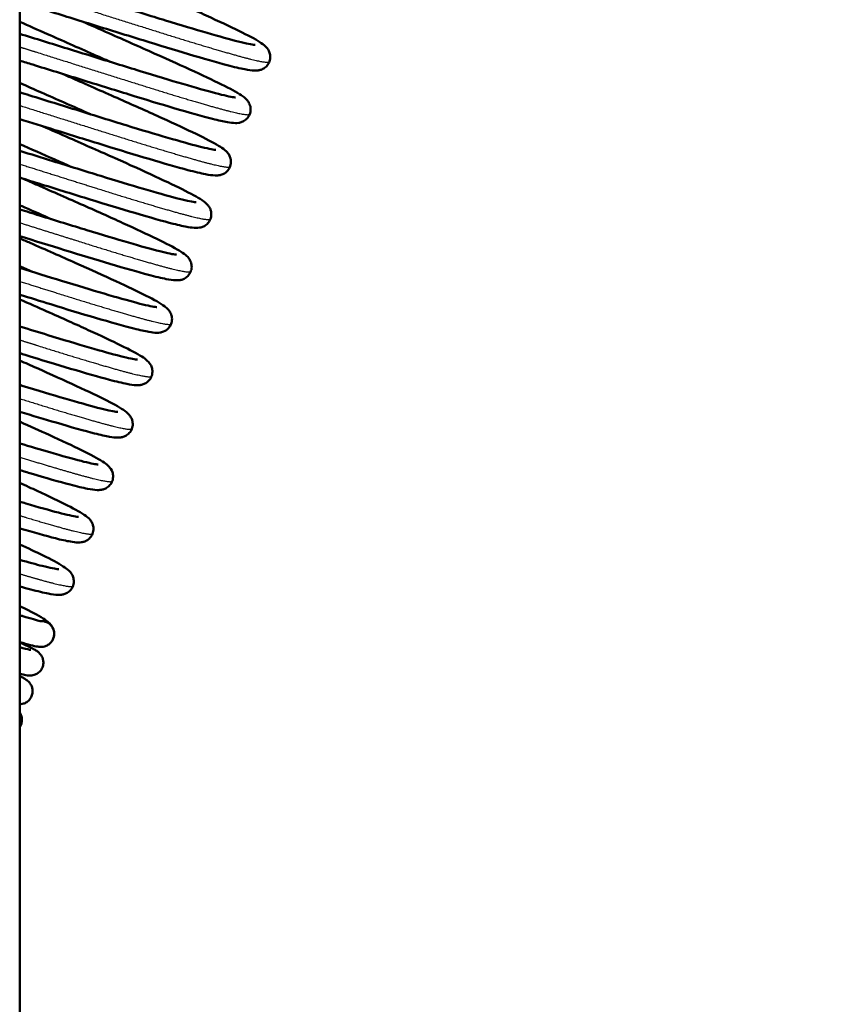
# Model space of a CAD drawing. Header units: millimetres. Extents: x 70 to 1011, y -602 to 1647.
# Tile 38 of 98: x 790 to 826, y 363 to 406. Entities that reach past the tile are written whole.
import ezdxf

# ---------------------------------------------------------------- set-up
doc = ezdxf.new("R2010")
doc.units = ezdxf.units.MM
doc.header["$LTSCALE"] = 0.75
doc.layers.add('Visible', color=7, linetype='Continuous', lineweight=50)
doc.layers.add('Visible Narrow', color=7, linetype='Continuous', lineweight=25)

msp = doc.modelspace()

# ---------------------------------------------------------------- linework, layer by layer
at = {"layer": 'Visible', "extrusion": (-1, -2.22045e-16, 2.96652e-13)}
msp.add_line((790.347, 460.334, 17), (790.347, 316.32, 17), dxfattribs=at)
at = {"layer": 'Visible', "extrusion": (-2.96652e-13, -2.22045e-16, -1)}
msp.add_arc((-791.273, 379.218, 0.135), 0.55, 86.0987, 200.537, dxfattribs=at)
at = {"layer": 'Visible'}
for points, knots in [([(840.286, 479.495, -0.095), (841.403, 477.992, -0.095), (842.691, 476.623, -0.095), (847.204, 471.651, -0.095), (850.313, 467.922, -0.095), (859.59, 455.129, -0.095), (865.062, 445.387, -0.095), (872.394, 425.274, -0.095), (874.531, 414.685, -0.095), (874.17, 395.393, -0.095), (872.206, 386.456, -0.095), (865.938, 371.137, -0.095), (862.093, 364.393, -0.095), (852.151, 348.424, -0.095), (845.837, 339.274, -0.095), (830.096, 314.058, -0.095), (822.206, 296.713, -0.095), (814.381, 266.321, -0.095), (812.214, 253.689, -0.095), (808.401, 224.346, -0.095), (807.228, 207.527, -0.095), (805.754, 168.373, -0.095), (805.928, 145.991, -0.095), (807.311, 92.736, -0.095), (808.828, 61.855, -0.095), (811.112, -14.396, -0.095), (811.638, -59.78, -0.095), (810.86, -162.501, -0.095), (809.096, -219.835, -0.096), (805.916, -351.165, -0.096), (797.899, -426.704, -0.096), (814.22, -504.768, -0.095), (815.413, -510.394, -0.095), (818.054, -519.068, -0.095), (819.203, -522.257, -0.095), (822.075, -526.971, -0.096), (823.546, -528.693, -0.096), (826.809, -531.19, -0.096), (828.552, -532.082, -0.095), (832.419, -533.609, -0.095), (834.576, -534.231, -0.095), (843.19, -536.643, -0.095), (849.651, -538.568, -0.097), (866.668, -545.848, -0.092), (876.664, -552.414, -0.079), (896.047, -566.325, -0.063), (905.626, -573.759, -0.064), (928.171, -586.497, -0.115), (941.649, -591.081, -0.155), (965.625, -595.346, -0.142), (976.256, -596.004, -0.113), (988.994, -595.32, -0.097), (991.232, -595.143, -0.095), (993.464, -594.909, -0.095)], [0, 0, 0, 0, 0.561915, 0.561915, 2.014183, 2.014183, 5.30252, 5.30252, 8.436296, 8.436296, 11.09092, 11.09092, 13.401816, 13.401816, 16.734381, 16.734381, 22.319446, 22.319446, 26.149444, 26.149444, 31.196466, 31.196466, 37.904059, 37.904059, 47.178168, 47.178168, 60.789519, 60.789519, 77.995346, 77.995346, 100.200081, 100.200081, 101.920856, 101.920856, 102.920169, 102.920169, 103.576814, 103.576814, 104.152909, 104.152909, 104.824185, 104.824185, 106.836381, 106.836381, 110.376814, 110.376814, 113.993625, 113.993625, 118.145456, 118.145456, 121.299301, 121.299301, 121.972451, 121.972451, 121.972451, 121.972451]), ([(994.069, -600.677, -0.095), (983.336, -601.803, -0.095), (972.403, -601.612, -0.03), (950.492, -598.829, 0.02), (939.362, -596.097, 0.005), (924.743, -590.453, -0.057), (920.734, -588.67, -0.077), (907.355, -581.813, -0.139), (898.552, -575.675, -0.158), (877.609, -560.624, -0.144), (865.265, -551.368, -0.1), (845.151, -543.079, -0.094), (838.651, -541.586, -0.096), (830.135, -539.034, -0.096), (827.982, -538.26, -0.096), (824.248, -536.308, -0.095), (822.62, -535.195, -0.095), (818.981, -532.087, -0.095), (817.09, -529.883, -0.095), (813.985, -524.912, -0.096), (812.793, -522.082, -0.096), (810.658, -515.525, -0.096), (809.85, -511.724, -0.096), (807.645, -501.378, -0.095), (806.235, -494.818, -0.095), (801.61, -468.31, -0.096), (800.57, -447.994, -0.096), (800.216, -422.335, -0.095), (800.192, -416.876, -0.095), (800.155, -395.04, -0.095), (800.257, -378.663, -0.095), (801.026, -313.158, -0.095), (802.407, -264.042, -0.095), (804.501, -177.065, -0.095), (805.298, -139.2, -0.095), (805.971, -25.905, -0.096), (802.577, 49.495, -0.095), (799.257, 180.808, -0.095), (798.149, 238.831, -0.095), (822.028, 312.517, -0.095), (833.735, 331.152, -0.095), (853.595, 361.472, -0.095), (862.16, 374.028, -0.095), (867.676, 393.514, -0.095), (868.47, 399.09, -0.095), (868.637, 411.52, -0.095), (867.643, 418.473, -0.095), (863.763, 433.099, -0.095), (860.518, 440.809, -0.095), (851.899, 456.341, -0.095), (846.206, 464.132, -0.095), (838.736, 472.376, -0.095), (837.631, 473.537, -0.095), (836.597, 474.758, -0.095)], [0, 0, 0, 0, 3.237448, 3.237448, 6.625984, 6.625984, 7.93861, 7.93861, 11.136307, 11.136307, 15.675555, 15.675555, 17.662723, 17.662723, 18.342492, 18.342492, 18.926797, 18.926797, 19.778044, 19.778044, 20.685321, 20.685321, 21.84682, 21.84682, 23.858799, 23.858799, 29.919521, 29.919521, 31.557228, 31.557228, 36.47034, 36.47034, 51.209948, 51.209948, 62.570906, 62.570906, 85.199029, 85.199029, 101.977391, 101.977391, 108.436581, 108.436581, 112.850945, 112.850945, 114.51212, 114.51212, 116.580309, 116.580309, 119.051828, 119.051828, 121.909145, 121.909145, 122.389369, 122.389369, 122.389369, 122.389369]), ([(793.872, 407.718, -6.774), (794.112, 407.612, -6.81), (794.353, 407.505, -6.83), (795.257, 407.105, -6.846), (795.931, 406.808, -6.736), (797.198, 406.247, -6.295), (797.806, 405.974, -5.957), (798.878, 405.482, -5.093), (799.354, 405.259, -4.554), (800.129, 404.879, -3.346), (800.425, 404.722, -2.657), (800.725, 404.53, -1.637), (800.799, 404.48, -1.319), (800.926, 404.358, -0.842), (800.978, 404.303, -0.673), (801.048, 404.16, -0.464), (801.068, 404.103, -0.403), (801.09, 403.971, -0.288), (801.089, 403.893, -0.234), (801.055, 403.749, -0.136), (801.025, 403.681, -0.09), (800.945, 403.566, 0.007), (800.895, 403.517, 0.06), (800.793, 403.445, 0.177), (800.741, 403.42, 0.244), (800.644, 403.386, 0.394), (800.6, 403.378, 0.48), (800.502, 403.364, 0.705), (800.454, 403.364, 0.848), (800.277, 403.369, 1.393), (800.152, 403.389, 1.798), (799.79, 403.46, 2.688), (799.539, 403.52, 3.17), (798.79, 403.719, 4.285), (798.22, 403.882, 4.886), (796.986, 404.247, 5.78), (796.321, 404.45, 6.109), (794.957, 404.873, 6.512), (794.24, 405.095, 6.595), (792.844, 405.528, 6.516), (792.147, 405.745, 6.355), (791.1, 406.067, 5.915), (790.711, 406.184, 5.7), (790.347, 406.293, 5.448)], [50.426259, 50.426259, 50.426259, 50.426259, 50.505158, 50.505158, 50.722887, 50.722887, 50.941341, 50.941341, 51.161591, 51.161591, 51.386673, 51.386673, 51.485601, 51.485601, 51.539246, 51.539246, 51.564502, 51.564502, 51.592147, 51.592147, 51.617773, 51.617773, 51.643351, 51.643351, 51.66924, 51.66924, 51.697983, 51.697983, 51.743021, 51.743021, 51.86993, 51.86993, 52.031956, 52.031956, 52.277372, 52.277372, 52.502017, 52.502017, 52.722592, 52.722592, 52.941005, 52.941005, 53.076864, 53.076864, 53.076864, 53.076864]), ([(790.347, 407.438, 5.22), (790.406, 407.421, 5.265), (790.465, 407.403, 5.31), (791.114, 407.211, 5.78), (791.779, 407.008, 6.109), (793.144, 406.585, 6.512), (793.86, 406.363, 6.595), (795.256, 405.93, 6.516), (795.953, 405.713, 6.355), (797.242, 405.317, 5.813), (797.852, 405.134, 5.427), (798.906, 404.829, 4.483), (799.366, 404.699, 3.915), (800.056, 404.524, 2.684), (800.317, 404.474, 2.006), (800.429, 404.463, 1.177), (800.44, 404.463, 1.041), (800.44, 404.463, 0.906)], [45.80478, 45.80478, 45.80478, 45.80478, 45.827503, 45.827503, 46.052147, 46.052147, 46.272723, 46.272723, 46.491136, 46.491136, 46.708673, 46.708673, 46.925231, 46.925231, 47.135518, 47.135518, 47.176126, 47.176126, 47.176126, 47.176126]), ([(793.031, 405.47, -6.774), (793.407, 405.304, -6.829), (793.788, 405.136, -6.847), (794.83, 404.675, -6.789), (795.498, 404.381, -6.63), (796.739, 403.828, -6.093), (797.325, 403.562, -5.708), (798.342, 403.091, -4.763), (798.783, 402.882, -4.19), (799.484, 402.527, -2.922), (799.733, 402.391, -2.206), (799.979, 402.21, -1.248), (800.036, 402.167, -1.007), (800.132, 402.049, -0.686), (800.163, 402.004, -0.594), (800.207, 401.908, -0.462), (800.222, 401.866, -0.415), (800.246, 401.752, -0.309), (800.249, 401.674, -0.254), (800.222, 401.528, -0.154), (800.195, 401.458, -0.108), (800.12, 401.338, -0.012), (800.072, 401.287, 0.039), (799.971, 401.209, 0.153), (799.918, 401.181, 0.218), (799.82, 401.144, 0.363), (799.775, 401.134, 0.446), (799.68, 401.118, 0.656), (799.633, 401.117, 0.787), (799.478, 401.118, 1.253), (799.377, 401.133, 1.592), (799.08, 401.184, 2.393), (798.866, 401.232, 2.851), (798.177, 401.407, 4.007), (797.611, 401.567, 4.666), (796.384, 401.928, 5.638), (795.728, 402.126, 5.998), (794.379, 402.544, 6.459), (793.668, 402.764, 6.574), (792.269, 403.198, 6.556), (791.564, 403.417, 6.425), (790.717, 403.678, 6.111), (790.53, 403.736, 6.031), (790.347, 403.792, 5.942)], [54.726491, 54.726491, 54.726491, 54.726491, 54.850129, 54.850129, 55.068684, 55.068684, 55.288064, 55.288064, 55.508476, 55.508476, 55.735472, 55.735472, 55.810273, 55.810273, 55.841871, 55.841871, 55.860999, 55.860999, 55.889023, 55.889023, 55.914672, 55.914672, 55.940235, 55.940235, 55.96606, 55.96606, 55.994032, 55.994032, 56.035463, 56.035463, 56.141489, 56.141489, 56.292308, 56.292308, 56.548542, 56.548542, 56.774306, 56.774306, 56.99441, 56.99441, 57.213538, 57.213538, 57.276516, 57.276516, 57.276516, 57.276516]), ([(794.228, 403.74, -6.774), (793.989, 403.846, -6.81), (793.747, 403.953, -6.83), (792.843, 404.353, -6.846), (792.169, 404.651, -6.736), (791.125, 405.112, -6.373), (790.724, 405.291, -6.18), (790.347, 405.462, -5.944)], [43.9763915, 43.9763915, 43.9763915, 43.9763915, 44.0552914, 44.0552914, 44.2730202, 44.2730202, 44.4148692, 44.4148692, 44.4148692, 44.4148692]), ([(790.347, 404.939, 5.776), (790.677, 404.84, 5.958), (791.021, 404.734, 6.111), (792.038, 404.419, 6.459), (792.749, 404.199, 6.574), (794.147, 403.765, 6.556), (794.853, 403.546, 6.425), (796.164, 403.141, 5.938), (796.789, 402.953, 5.578), (797.879, 402.634, 4.68), (798.361, 402.497, 4.133), (799.103, 402.302, 2.929), (799.388, 402.241, 2.261), (799.569, 402.217, 1.353), (799.598, 402.216, 1.128), (799.598, 402.216, 0.906)], [41.608308, 41.608308, 41.608308, 41.608308, 41.724315, 41.724315, 41.944418, 41.944418, 42.163546, 42.163546, 42.381283, 42.381283, 42.597935, 42.597935, 42.809352, 42.809352, 42.875874, 42.875874, 42.875874, 42.875874]), ([(792.188, 403.223, -6.774), (792.428, 403.117, -6.81), (792.669, 403.01, -6.83), (793.574, 402.611, -6.846), (794.247, 402.313, -6.736), (795.514, 401.752, -6.295), (796.122, 401.479, -5.957), (797.194, 400.987, -5.093), (797.67, 400.764, -4.554), (798.445, 400.384, -3.346), (798.741, 400.227, -2.657), (799.041, 400.035, -1.637), (799.115, 399.985, -1.319), (799.242, 399.863, -0.842), (799.294, 399.808, -0.673), (799.364, 399.665, -0.464), (799.384, 399.608, -0.403), (799.406, 399.476, -0.288), (799.405, 399.398, -0.234), (799.371, 399.254, -0.136), (799.341, 399.186, -0.09), (799.261, 399.071, 0.007), (799.211, 399.022, 0.06), (799.109, 398.95, 0.177), (799.057, 398.925, 0.244), (798.96, 398.891, 0.394), (798.916, 398.883, 0.48), (798.818, 398.869, 0.705), (798.77, 398.869, 0.848), (798.593, 398.874, 1.393), (798.468, 398.894, 1.798), (798.106, 398.965, 2.688), (797.855, 399.025, 3.17), (797.106, 399.224, 4.285), (796.536, 399.387, 4.886), (795.303, 399.752, 5.78), (794.637, 399.955, 6.109), (793.273, 400.378, 6.512), (792.556, 400.6, 6.595), (791.347, 400.975, 6.526), (790.837, 401.134, 6.433), (790.347, 401.285, 6.278)], [59.026384, 59.026384, 59.026384, 59.026384, 59.105283, 59.105283, 59.323012, 59.323012, 59.541466, 59.541466, 59.761716, 59.761716, 59.986797, 59.986797, 60.085726, 60.085726, 60.139372, 60.139372, 60.164628, 60.164628, 60.192272, 60.192272, 60.217899, 60.217899, 60.243476, 60.243476, 60.269365, 60.269365, 60.298109, 60.298109, 60.343146, 60.343146, 60.470056, 60.470056, 60.632082, 60.632082, 60.877498, 60.877498, 61.102142, 61.102142, 61.322718, 61.322718, 61.482532, 61.482532, 61.482532, 61.482532]), ([(793.386, 401.493, -6.774), (793.01, 401.659, -6.829), (792.629, 401.828, -6.847), (791.604, 402.281, -6.79), (790.953, 402.567, -6.638), (790.347, 402.837, -6.383)], [39.676498, 39.676498, 39.676498, 39.676498, 39.8001398, 39.8001398, 40.0130195, 40.0130195, 40.0130195, 40.0130195]), ([(790.347, 402.434, 6.165), (790.492, 402.39, 6.22), (790.637, 402.345, 6.269), (791.46, 402.09, 6.512), (792.177, 401.868, 6.595), (793.572, 401.435, 6.516), (794.269, 401.218, 6.355), (795.558, 400.822, 5.813), (796.168, 400.639, 5.426), (797.222, 400.334, 4.483), (797.682, 400.204, 3.915), (798.372, 400.029, 2.683), (798.633, 399.979, 2.006), (798.745, 399.968, 1.177), (798.756, 399.968, 1.041), (798.756, 399.968, 0.906)], [37.404153, 37.404153, 37.404153, 37.404153, 37.452034, 37.452034, 37.672609, 37.672609, 37.891022, 37.891022, 38.108559, 38.108559, 38.325116, 38.325116, 38.535403, 38.535403, 38.576001, 38.576001, 38.576001, 38.576001]), ([(791.347, 400.975, -6.774), (791.723, 400.809, -6.829), (792.104, 400.641, -6.847), (793.146, 400.18, -6.789), (793.814, 399.886, -6.63), (795.055, 399.333, -6.093), (795.641, 399.067, -5.708), (796.658, 398.596, -4.763), (797.099, 398.387, -4.19), (797.8, 398.032, -2.922), (798.049, 397.896, -2.206), (798.295, 397.715, -1.248), (798.352, 397.672, -1.007), (798.448, 397.554, -0.686), (798.479, 397.509, -0.594), (798.523, 397.413, -0.462), (798.538, 397.371, -0.415), (798.562, 397.257, -0.309), (798.565, 397.179, -0.254), (798.538, 397.033, -0.154), (798.511, 396.963, -0.108), (798.437, 396.844, -0.012), (798.388, 396.792, 0.039), (798.287, 396.714, 0.153), (798.234, 396.687, 0.218), (798.136, 396.649, 0.363), (798.092, 396.639, 0.446), (797.996, 396.623, 0.656), (797.949, 396.622, 0.787), (797.794, 396.623, 1.253), (797.693, 396.638, 1.592), (797.396, 396.689, 2.393), (797.183, 396.737, 2.851), (796.493, 396.912, 4.007), (795.927, 397.072, 4.666), (794.7, 397.433, 5.638), (794.044, 397.631, 5.998), (792.695, 398.049, 6.459), (791.984, 398.269, 6.574), (790.971, 398.583, 6.561), (790.657, 398.681, 6.532), (790.347, 398.777, 6.481)], [63.326616, 63.326616, 63.326616, 63.326616, 63.450254, 63.450254, 63.668809, 63.668809, 63.888189, 63.888189, 64.108602, 64.108602, 64.335597, 64.335597, 64.410398, 64.410398, 64.441997, 64.441997, 64.461124, 64.461124, 64.489148, 64.489148, 64.514797, 64.514797, 64.54036, 64.54036, 64.566185, 64.566185, 64.594157, 64.594157, 64.635588, 64.635588, 64.741614, 64.741614, 64.892433, 64.892433, 65.148667, 65.148667, 65.374432, 65.374432, 65.594535, 65.594535, 65.692513, 65.692513, 65.692513, 65.692513]), ([(792.545, 399.245, -6.774), (792.305, 399.351, -6.81), (792.063, 399.458, -6.83), (791.33, 399.782, -6.843), (790.831, 400.003, -6.784), (790.347, 400.217, -6.664)], [35.3762663, 35.3762663, 35.3762663, 35.3762663, 35.4551577, 35.4551577, 35.6169688, 35.6169688, 35.6169688, 35.6169688]), ([(790.347, 399.926, 6.417), (790.814, 399.782, 6.52), (791.292, 399.633, 6.571), (792.463, 399.27, 6.556), (793.169, 399.051, 6.425), (794.48, 398.646, 5.938), (795.105, 398.458, 5.578), (796.195, 398.139, 4.68), (796.677, 398.002, 4.133), (797.419, 397.807, 2.929), (797.704, 397.747, 2.261), (797.885, 397.722, 1.353), (797.915, 397.721, 1.128), (797.915, 397.721, 0.906)], [33.195486, 33.195486, 33.195486, 33.195486, 33.344286, 33.344286, 33.563415, 33.563415, 33.781151, 33.781151, 33.997803, 33.997803, 34.209221, 34.209221, 34.275748, 34.275748, 34.275748, 34.275748]), ([(790.504, 398.728, -6.774), (790.744, 398.622, -6.81), (790.985, 398.515, -6.83), (791.89, 398.116, -6.846), (792.563, 397.818, -6.736), (793.831, 397.257, -6.295), (794.438, 396.984, -5.957), (795.51, 396.492, -5.093), (795.986, 396.269, -4.554), (796.761, 395.889, -3.346), (797.057, 395.732, -2.657), (797.357, 395.54, -1.637), (797.431, 395.49, -1.319), (797.558, 395.368, -0.842), (797.61, 395.313, -0.673), (797.68, 395.17, -0.464), (797.701, 395.113, -0.403), (797.722, 394.981, -0.288), (797.721, 394.903, -0.234), (797.687, 394.759, -0.136), (797.657, 394.691, -0.09), (797.577, 394.576, 0.007), (797.527, 394.527, 0.06), (797.425, 394.455, 0.177), (797.373, 394.43, 0.244), (797.276, 394.396, 0.394), (797.232, 394.388, 0.48), (797.134, 394.374, 0.705), (797.086, 394.374, 0.848), (796.909, 394.379, 1.393), (796.784, 394.4, 1.798), (796.422, 394.47, 2.688), (796.171, 394.53, 3.17), (795.422, 394.729, 4.285), (794.852, 394.892, 4.886), (793.619, 395.257, 5.78), (792.953, 395.46, 6.109), (791.646, 395.866, 6.495), (790.992, 396.068, 6.581), (790.347, 396.268, 6.563)], [67.62651, 67.62651, 67.62651, 67.62651, 67.705408, 67.705408, 67.923137, 67.923137, 68.141591, 68.141591, 68.361841, 68.361841, 68.586923, 68.586923, 68.685852, 68.685852, 68.739497, 68.739497, 68.764753, 68.764753, 68.792397, 68.792397, 68.818024, 68.818024, 68.843601, 68.843601, 68.869491, 68.869491, 68.898234, 68.898234, 68.943271, 68.943271, 69.070181, 69.070181, 69.232207, 69.232207, 69.477623, 69.477623, 69.702268, 69.702268, 69.904362, 69.904362, 69.904362, 69.904362]), ([(791.702, 396.998, -6.774), (791.326, 397.164, -6.829), (790.945, 397.333, -6.847), (790.495, 397.532, -6.822), (790.421, 397.564, -6.816), (790.347, 397.597, -6.809)], [31.0763726, 31.0763726, 31.0763726, 31.0763726, 31.1999926, 31.1999926, 31.2241906, 31.2241906, 31.2241906, 31.2241906]), ([(790.347, 397.418, 6.545), (790.63, 397.33, 6.568), (790.913, 397.243, 6.571), (791.888, 396.94, 6.516), (792.585, 396.723, 6.355), (793.874, 396.327, 5.813), (794.484, 396.145, 5.427), (795.537, 395.839, 4.484), (795.997, 395.71, 3.916), (796.688, 395.534, 2.684), (796.949, 395.484, 2.006), (797.061, 395.474, 1.177), (797.073, 395.473, 1.041), (797.073, 395.473, 0.906)], [28.9841253, 28.9841253, 28.9841253, 28.9841253, 29.0724308, 29.0724308, 29.2908434, 29.2908434, 29.5083807, 29.5083807, 29.7249388, 29.7249388, 29.9352277, 29.9352277, 29.9758756, 29.9758756, 29.9758756, 29.9758756]), ([(790.347, 396.178, -6.833), (790.497, 396.111, -6.837), (790.647, 396.045, -6.834), (791.462, 395.685, -6.789), (792.131, 395.391, -6.63), (793.371, 394.838, -6.093), (793.958, 394.572, -5.708), (794.974, 394.101, -4.763), (795.416, 393.892, -4.19), (796.116, 393.537, -2.922), (796.365, 393.401, -2.206), (796.611, 393.22, -1.248), (796.668, 393.177, -1.007), (796.764, 393.059, -0.686), (796.795, 393.014, -0.594), (796.839, 392.918, -0.462), (796.854, 392.876, -0.415), (796.878, 392.762, -0.309), (796.881, 392.684, -0.254), (796.854, 392.538, -0.154), (796.827, 392.468, -0.108), (796.753, 392.349, -0.012), (796.704, 392.297, 0.039), (796.603, 392.219, 0.153), (796.55, 392.192, 0.218), (796.452, 392.154, 0.363), (796.408, 392.144, 0.446), (796.312, 392.128, 0.656), (796.266, 392.127, 0.787), (796.11, 392.128, 1.253), (796.009, 392.143, 1.592), (795.712, 392.194, 2.393), (795.499, 392.242, 2.851), (794.809, 392.417, 4.007), (794.243, 392.577, 4.666), (793.016, 392.938, 5.638), (792.36, 393.136, 5.998), (791.248, 393.481, 6.378), (790.799, 393.62, 6.478), (790.347, 393.76, 6.528)], [72.001383, 72.001383, 72.001383, 72.001383, 72.050379, 72.050379, 72.268934, 72.268934, 72.488314, 72.488314, 72.708727, 72.708727, 72.935723, 72.935723, 73.010523, 73.010523, 73.042122, 73.042122, 73.06125, 73.06125, 73.089274, 73.089274, 73.114922, 73.114922, 73.140485, 73.140485, 73.166311, 73.166311, 73.194282, 73.194282, 73.235713, 73.235713, 73.341739, 73.341739, 73.492558, 73.492558, 73.748792, 73.748792, 73.974557, 73.974557, 74.116452, 74.116452, 74.116452, 74.116452]), ([(790.347, 394.909, 6.556), (790.958, 394.72, 6.521), (791.568, 394.531, 6.394), (792.796, 394.151, 5.938), (793.421, 393.963, 5.578), (794.511, 393.644, 4.68), (794.994, 393.507, 4.132), (795.735, 393.312, 2.929), (796.02, 393.252, 2.261), (796.201, 393.227, 1.352), (796.231, 393.226, 1.128), (796.231, 393.226, 0.906)], [24.7719375, 24.7719375, 24.7719375, 24.7719375, 24.9633191, 24.9633191, 25.181055, 25.181055, 25.3977072, 25.3977072, 25.6091234, 25.6091234, 25.675623, 25.675623, 25.675623, 25.675623]), ([(790.347, 393.558, -6.79), (790.743, 393.383, -6.739), (791.135, 393.21, -6.647), (792.147, 392.763, -6.295), (792.754, 392.489, -5.957), (793.827, 391.997, -5.093), (794.302, 391.774, -4.554), (795.077, 391.394, -3.346), (795.374, 391.237, -2.657), (795.673, 391.045, -1.637), (795.748, 390.995, -1.319), (795.874, 390.873, -0.842), (795.927, 390.818, -0.673), (795.997, 390.675, -0.464), (796.017, 390.618, -0.403), (796.038, 390.486, -0.288), (796.037, 390.408, -0.234), (796.004, 390.264, -0.136), (795.973, 390.196, -0.09), (795.893, 390.081, 0.007), (795.843, 390.032, 0.06), (795.741, 389.96, 0.177), (795.689, 389.935, 0.244), (795.592, 389.901, 0.394), (795.549, 389.893, 0.48), (795.451, 389.879, 0.705), (795.402, 389.879, 0.848), (795.225, 389.884, 1.393), (795.1, 389.905, 1.798), (794.738, 389.975, 2.688), (794.488, 390.035, 3.17), (793.738, 390.234, 4.285), (793.168, 390.397, 4.886), (791.935, 390.762, 5.78), (791.269, 390.965, 6.109), (790.504, 391.203, 6.335), (790.426, 391.227, 6.357), (790.347, 391.251, 6.376)], [76.393429, 76.393429, 76.393429, 76.393429, 76.523262, 76.523262, 76.741716, 76.741716, 76.961966, 76.961966, 77.187048, 77.187048, 77.285977, 77.285977, 77.339622, 77.339622, 77.364878, 77.364878, 77.392523, 77.392523, 77.418149, 77.418149, 77.443727, 77.443727, 77.469616, 77.469616, 77.498359, 77.498359, 77.543397, 77.543397, 77.670306, 77.670306, 77.832332, 77.832332, 78.077748, 78.077748, 78.302393, 78.302393, 78.327637, 78.327637, 78.327637, 78.327637]), ([(790.347, 392.401, 6.449), (790.759, 392.273, 6.368), (791.163, 392.148, 6.245), (792.192, 391.832, 5.812), (792.802, 391.649, 5.425), (793.855, 391.343, 4.482), (794.315, 391.214, 3.914), (795.005, 391.039, 2.682), (795.266, 390.989, 2.004), (795.377, 390.979, 1.176), (795.389, 390.978, 1.041), (795.389, 390.978, 0.906)], [20.5603825, 20.5603825, 20.5603825, 20.5603825, 20.6909671, 20.6909671, 20.9085023, 20.9085023, 21.1250595, 21.1250595, 21.3353374, 21.3353374, 21.3757489, 21.3757489, 21.3757489, 21.3757489]), ([(790.347, 390.939, -6.618), (790.592, 390.831, -6.548), (790.832, 390.724, -6.463), (791.687, 390.344, -6.093), (792.274, 390.078, -5.708), (793.29, 389.606, -4.763), (793.732, 389.397, -4.19), (794.432, 389.042, -2.922), (794.681, 388.907, -2.206), (794.927, 388.725, -1.248), (794.984, 388.682, -1.007), (795.08, 388.564, -0.686), (795.111, 388.519, -0.594), (795.155, 388.423, -0.462), (795.17, 388.381, -0.415), (795.194, 388.267, -0.309), (795.197, 388.189, -0.254), (795.171, 388.043, -0.154), (795.144, 387.974, -0.108), (795.069, 387.854, -0.012), (795.02, 387.802, 0.039), (794.919, 387.724, 0.153), (794.866, 387.697, 0.218), (794.768, 387.659, 0.363), (794.724, 387.649, 0.446), (794.628, 387.633, 0.656), (794.582, 387.632, 0.787), (794.426, 387.633, 1.253), (794.326, 387.648, 1.592), (794.028, 387.699, 2.393), (793.815, 387.747, 2.851), (793.125, 387.922, 4.007), (792.559, 388.082, 4.666), (791.432, 388.413, 5.559), (790.902, 388.573, 5.87), (790.347, 388.743, 6.098)], [80.786684, 80.786684, 80.786684, 80.786684, 80.869059, 80.869059, 81.08844, 81.08844, 81.308852, 81.308852, 81.535848, 81.535848, 81.610648, 81.610648, 81.642247, 81.642247, 81.661375, 81.661375, 81.689399, 81.689399, 81.715048, 81.715048, 81.74061, 81.74061, 81.766436, 81.766436, 81.794408, 81.794408, 81.835839, 81.835839, 81.941864, 81.941864, 82.092683, 82.092683, 82.348918, 82.348918, 82.53536, 82.53536, 82.53536, 82.53536]), ([(790.347, 389.893, 6.221), (790.384, 389.881, 6.208), (790.421, 389.87, 6.195), (791.111, 389.657, 5.939), (791.736, 389.468, 5.579), (792.826, 389.149, 4.681), (793.309, 389.012, 4.134), (794.051, 388.818, 2.93), (794.336, 388.757, 2.262), (794.517, 388.732, 1.353), (794.547, 388.731, 1.129), (794.547, 388.731, 0.906)], [16.3508545, 16.3508545, 16.3508545, 16.3508545, 16.363055, 16.363055, 16.580792, 16.580792, 16.7974446, 16.7974446, 17.008866, 17.008866, 17.0754989, 17.0754989, 17.0754989, 17.0754989]), ([(790.347, 388.318, -6.306), (790.793, 388.119, -6.101), (791.218, 387.927, -5.838), (792.143, 387.502, -5.093), (792.618, 387.279, -4.554), (793.393, 386.899, -3.346), (793.69, 386.742, -2.657), (793.989, 386.55, -1.637), (794.064, 386.5, -1.319), (794.19, 386.378, -0.842), (794.243, 386.323, -0.673), (794.313, 386.18, -0.464), (794.333, 386.124, -0.403), (794.354, 385.991, -0.288), (794.353, 385.913, -0.234), (794.32, 385.769, -0.136), (794.289, 385.701, -0.09), (794.209, 385.586, 0.007), (794.159, 385.537, 0.06), (794.057, 385.465, 0.177), (794.005, 385.44, 0.244), (793.909, 385.407, 0.394), (793.865, 385.398, 0.48), (793.767, 385.384, 0.705), (793.718, 385.384, 0.848), (793.541, 385.389, 1.393), (793.416, 385.41, 1.798), (793.055, 385.48, 2.688), (792.804, 385.54, 3.17), (792.054, 385.739, 4.285), (791.484, 385.902, 4.886), (790.681, 386.14, 5.468), (790.517, 386.189, 5.577), (790.347, 386.24, 5.677)], [85.183793, 85.183793, 85.183793, 85.183793, 85.341842, 85.341842, 85.562092, 85.562092, 85.787173, 85.787173, 85.886102, 85.886102, 85.939747, 85.939747, 85.965003, 85.965003, 85.992648, 85.992648, 86.018274, 86.018274, 86.043852, 86.043852, 86.069741, 86.069741, 86.098484, 86.098484, 86.143522, 86.143522, 86.270432, 86.270432, 86.432458, 86.432458, 86.677873, 86.677873, 86.738518, 86.738518, 86.738518, 86.738518]), ([(790.347, 387.387, 5.855), (790.809, 387.247, 5.612), (791.245, 387.117, 5.31), (792.163, 386.851, 4.491), (792.624, 386.721, 3.923), (793.317, 386.545, 2.693), (793.579, 386.495, 2.015), (793.693, 386.484, 1.183), (793.705, 386.483, 1.045), (793.705, 386.483, 0.906)], [12.1460424, 12.1460424, 12.1460424, 12.1460424, 12.3071574, 12.3071574, 12.5237193, 12.5237193, 12.7340514, 12.7340514, 12.7756311, 12.7756311, 12.7756311, 12.7756311]), ([(790.347, 385.691, -5.832), (790.611, 385.571, -5.654), (790.863, 385.456, -5.455), (791.606, 385.111, -4.763), (792.048, 384.902, -4.19), (792.749, 384.548, -2.922), (792.997, 384.412, -2.206), (793.243, 384.23, -1.248), (793.3, 384.187, -1.007), (793.396, 384.069, -0.686), (793.428, 384.024, -0.594), (793.471, 383.928, -0.462), (793.486, 383.886, -0.415), (793.51, 383.772, -0.309), (793.513, 383.694, -0.254), (793.487, 383.548, -0.154), (793.46, 383.479, -0.108), (793.385, 383.359, -0.012), (793.336, 383.307, 0.039), (793.235, 383.229, 0.153), (793.182, 383.202, 0.218), (793.085, 383.164, 0.363), (793.04, 383.154, 0.446), (792.944, 383.138, 0.656), (792.898, 383.137, 0.787), (792.742, 383.139, 1.253), (792.642, 383.153, 1.592), (792.344, 383.204, 2.393), (792.131, 383.252, 2.851), (791.469, 383.42, 3.96), (790.947, 383.567, 4.581), (790.347, 383.743, 5.082)], [89.587196, 89.587196, 89.587196, 89.587196, 89.688565, 89.688565, 89.908978, 89.908978, 90.135973, 90.135973, 90.210774, 90.210774, 90.242372, 90.242372, 90.2615, 90.2615, 90.289524, 90.289524, 90.315173, 90.315173, 90.340736, 90.340736, 90.366561, 90.366561, 90.394533, 90.394533, 90.435964, 90.435964, 90.54199, 90.54199, 90.692809, 90.692809, 90.932618, 90.932618, 90.932618, 90.932618]), ([(790.347, 384.887, 5.325), (790.435, 384.861, 5.26), (790.52, 384.836, 5.193), (791.147, 384.653, 4.676), (791.629, 384.516, 4.128), (792.37, 384.322, 2.924), (792.654, 384.261, 2.256), (792.834, 384.237, 1.349), (792.863, 384.236, 1.126), (792.863, 384.236, 0.906)], [7.9479869, 7.9479869, 7.9479869, 7.9479869, 7.9813396, 7.9813396, 8.1979901, 8.1979901, 8.4093859, 8.4093859, 8.4753676, 8.4753676, 8.4753676, 8.4753676]), ([(790.347, 383.057, -5.148), (790.712, 382.888, -4.794), (791.039, 382.732, -4.39), (791.71, 382.404, -3.346), (792.006, 382.247, -2.657), (792.305, 382.055, -1.637), (792.38, 382.005, -1.319), (792.506, 381.883, -0.842), (792.559, 381.828, -0.673), (792.629, 381.685, -0.464), (792.649, 381.629, -0.403), (792.67, 381.497, -0.288), (792.669, 381.419, -0.234), (792.636, 381.274, -0.136), (792.605, 381.206, -0.09), (792.526, 381.091, 0.007), (792.475, 381.042, 0.06), (792.373, 380.97, 0.177), (792.321, 380.946, 0.244), (792.225, 380.912, 0.394), (792.181, 380.903, 0.48), (792.083, 380.889, 0.705), (792.035, 380.889, 0.848), (791.857, 380.894, 1.393), (791.732, 380.915, 1.798), (791.371, 380.985, 2.688), (791.12, 381.045, 3.17), (790.675, 381.163, 3.831), (790.517, 381.206, 4.041), (790.347, 381.254, 4.241)], [94.002197, 94.002197, 94.002197, 94.002197, 94.162217, 94.162217, 94.387298, 94.387298, 94.486227, 94.486227, 94.539873, 94.539873, 94.565129, 94.565129, 94.592773, 94.592773, 94.6184, 94.6184, 94.643977, 94.643977, 94.669866, 94.669866, 94.69861, 94.69861, 94.743647, 94.743647, 94.870557, 94.870557, 95.032583, 95.032583, 95.112047, 95.112047, 95.112047, 95.112047]), ([(790.347, 382.395, 4.577), (790.721, 382.288, 4.182), (791.051, 382.198, 3.735), (791.652, 382.046, 2.648), (791.91, 381.998, 1.968), (792.012, 381.989, 1.152), (792.021, 381.988, 1.029), (792.021, 381.988, 0.906)], [3.7630682, 3.7630682, 3.7630682, 3.7630682, 3.9285684, 3.9285684, 4.1386762, 4.1386762, 4.1754752, 4.1754752, 4.1754752, 4.1754752]), ([(790.347, 380.411, -4.15), (790.477, 380.348, -3.961), (790.598, 380.289, -3.766), (791.065, 380.053, -2.922), (791.313, 379.917, -2.206), (791.559, 379.735, -1.248), (791.616, 379.692, -1.007), (791.721, 379.564, -0.658), (791.764, 379.501, -0.54), (791.806, 379.375, -0.398), (791.816, 379.333, -0.359), (791.829, 379.218, -0.266), (791.824, 379.142, -0.214), (791.799, 379.054, -0.155), (791.794, 379.04, -0.145), (791.788, 379.025, -0.135)], [98.4382736, 98.4382736, 98.4382736, 98.4382736, 98.5091028, 98.5091028, 98.7360984, 98.7360984, 98.810899, 98.810899, 98.8517728, 98.8517728, 98.8691219, 98.8691219, 98.8961874, 98.8961874, 98.9016646, 98.9016646, 98.9016646, 98.9016646]), ([(790.347, 380.02, 3.569), (790.396, 380.005, 3.492), (790.443, 379.99, 3.414), (790.835, 379.87, 2.724), (791.099, 379.797, 2.044), (791.255, 379.763, 1.146), (791.279, 379.759, 0.944), (791.279, 379.759, 0.742)], [21.0447996, 21.0447996, 21.0447996, 21.0447996, 21.072446, 21.072446, 21.2855377, 21.2855377, 21.3460111, 21.3460111, 21.3460111, 21.3460111]), ([(791.788, 379.025, -0.135), (791.766, 378.966, -0.112), (791.733, 378.91, -0.089), (791.653, 378.815, -0.039), (791.605, 378.775, -0.011), (791.507, 378.715, 0.056), (791.457, 378.695, 0.095), (791.372, 378.672, 0.184), (791.337, 378.666, 0.233), (791.273, 378.661, 0.345), (791.246, 378.661, 0.409), (791.18, 378.663, 0.59), (791.149, 378.667, 0.711), (791.024, 378.685, 1.191), (790.934, 378.707, 1.553), (790.688, 378.771, 2.283), (790.531, 378.815, 2.653), (790.347, 378.87, 3.007)], [0, 0, 0, 0, 0.0201159, 0.0201159, 0.0402803, 0.0402803, 0.0598518, 0.0598518, 0.0777728, 0.0777728, 0.0983793, 0.0983793, 0.1356642, 0.1356642, 0.2473659, 0.2473659, 0.3676704, 0.3676704, 0.3676704, 0.3676704]), ([(790.347, 378.858, -3.267), (790.439, 378.816, -3.082), (790.523, 378.777, -2.892), (790.733, 378.678, -2.356), (790.842, 378.624, -2.001), (790.984, 378.547, -1.426), (791.03, 378.521, -1.209), (791.115, 378.463, -0.831), (791.155, 378.438, -0.664), (791.231, 378.353, -0.486), (791.248, 378.333, -0.451), (791.291, 378.269, -0.371), (791.317, 378.22, -0.329), (791.351, 378.115, -0.264), (791.361, 378.061, -0.239), (791.365, 377.946, -0.19), (791.356, 377.883, -0.168), (791.319, 377.764, -0.123), (791.289, 377.706, -0.1), (791.214, 377.606, -0.052), (791.167, 377.563, -0.025), (791.07, 377.497, 0.038), (791.019, 377.474, 0.076), (790.93, 377.446, 0.162), (790.892, 377.439, 0.21), (790.827, 377.432, 0.316), (790.799, 377.431, 0.376), (790.736, 377.432, 0.539), (790.706, 377.435, 0.645), (790.595, 377.45, 1.06), (790.521, 377.466, 1.373), (790.402, 377.496, 1.761), (790.375, 377.502, 1.843), (790.347, 377.51, 1.925)], [3.9754459, 3.9754459, 3.9754459, 3.9754459, 4.038512, 4.038512, 4.1506516, 4.1506516, 4.217606, 4.217606, 4.2680864, 4.2680864, 4.2810311, 4.2810311, 4.3014421, 4.3014421, 4.3192782, 4.3192782, 4.3388684, 4.3388684, 4.3590334, 4.3590334, 4.3791959, 4.3791959, 4.3989597, 4.3989597, 4.4170613, 4.4170613, 4.4366241, 4.4366241, 4.4695116, 4.4695116, 4.5656952, 4.5656952, 4.5916906, 4.5916906, 4.5916906, 4.5916906]), ([(790.347, 378.651, 2.696), (790.539, 378.596, 2.258), (790.683, 378.557, 1.796), (790.796, 378.533, 1.133), (790.819, 378.529, 0.937), (790.819, 378.529, 0.742)], [16.8022812, 16.8022812, 16.8022812, 16.8022812, 16.9454902, 16.9454902, 17.0040502, 17.0040502, 17.0040502, 17.0040502]), ([(790.347, 377.41, -2.092), (790.394, 377.386, -1.936), (790.437, 377.364, -1.779), (790.529, 377.314, -1.404), (790.574, 377.288, -1.185), (790.661, 377.228, -0.805), (790.704, 377.202, -0.636), (790.78, 377.111, -0.465), (790.796, 377.092, -0.435), (790.836, 377.03, -0.362), (790.86, 376.981, -0.323), (790.893, 376.878, -0.26), (790.902, 376.823, -0.235), (790.903, 376.707, -0.187), (790.894, 376.645, -0.165), (790.854, 376.526, -0.12), (790.824, 376.469, -0.097), (790.747, 376.37, -0.048), (790.7, 376.328, -0.021), (790.602, 376.264, 0.043), (790.551, 376.242, 0.082), (790.464, 376.215, 0.168), (790.427, 376.209, 0.217), (790.378, 376.203, 0.298), (790.362, 376.202, 0.329), (790.347, 376.202, 0.36)], [8.4456188, 8.4456188, 8.4456188, 8.4456188, 8.494845, 8.494845, 8.5622718, 8.5622718, 8.6131922, 8.6131922, 8.6246804, 8.6246804, 8.6443013, 8.6443013, 8.6622227, 8.6622227, 8.6818689, 8.6818689, 8.7020396, 8.7020396, 8.7222019, 8.7222019, 8.7419132, 8.7419132, 8.7599508, 8.7599508, 8.7703308, 8.7703308, 8.7703308, 8.7703308]), ([(790.347, 377.301, 0.979), (790.351, 377.301, 0.938), (790.353, 377.3, 0.898), (790.357, 377.3, 0.819), (790.358, 377.3, 0.781), (790.358, 377.3, 0.742)], [12.63842096, 12.63842096, 12.63842096, 12.63842096, 12.65054755, 12.65054755, 12.66209976, 12.66209976, 12.66209976, 12.66209976]), ([(790.347, 375.843, -0.412), (790.353, 375.835, -0.403), (790.358, 375.826, -0.393), (790.387, 375.777, -0.342), (790.409, 375.728, -0.306), (790.437, 375.623, -0.248), (790.444, 375.567, -0.223), (790.439, 375.449, -0.176), (790.426, 375.387, -0.154), (790.389, 375.291, -0.117), (790.37, 375.255, -0.103), (790.347, 375.222, -0.088)], [12.96582847, 12.96582847, 12.96582847, 12.96582847, 12.96996534, 12.96996534, 12.98879106, 12.98879106, 13.00695376, 13.00695376, 13.02676639, 13.02676639, 13.03960113, 13.03960113, 13.03960113, 13.03960113])]:
    msp.add_open_spline(points, degree=3, knots=knots, dxfattribs=at)
msp.add_open_spline([(790.861, 394.75, -6.774), (790.69, 394.826, -6.799), (790.519, 394.901, -6.817), (790.347, 394.977, -6.826)], degree=3, dxfattribs=at)
at = {"layer": 'Visible Narrow'}
msp.add_open_spline([(805.523, -101.331, -0.095), (805.83, -49.645, -0.095), (804.302, 53.213, -0.095), (797.408, 174.849, -0.095), (806.452, 260.769, -0.095), (819.618, 311.792, -0.095), (844.935, 347.546, -0.095), (860.63, 373.048, -0.095), (867.44, 389.713, -0.095), (869.313, 407.244, -0.095), (866.456, 425.615, -0.095), (859.343, 443.99, -0.095), (850.472, 458.312, -0.095), (842.85, 467.882, -0.095), (838.96, 472.122, -0.095), (837.058, 474.213, -0.095), (836.597, 474.758, -0.095)], degree=3, knots=[-0.5, -0.5, -0.5, -0.5, -0.375, -0.25, -0.2083333, -0.1666667, -0.125, -0.109375, -0.09375, -0.078125, -0.0625, -0.046875, -0.03125, -0.024375, -0.02, -0.0185435, -0.0185435, -0.0185435, -0.0185435], dxfattribs=at)
for points, weights, knots in [([(790.347, 406.887, 5.994), (791.084, 406.663, 6.479), (791.91, 406.403, 6.76), (794.05, 405.729, 7.488), (796.19, 405.055, 6.76), (798.33, 404.382, 6.032), (799.669, 404.009, 4.127), (801.008, 403.635, 2.221), (801.05, 403.748, -0.135)], [0.976548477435, 0.98052491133, 1, 0.951056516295, 1, 0.951056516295, 1, 0.951056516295, 1], [-0.53651265, -0.53651265, -0.53651265, -0.53478261, -0.53478261, -0.53043478, -0.53043478, -0.52608696, -0.52608696, -0.52173913, -0.52173913, -0.52173913]), ([(790.347, 404.38, 6.468), (790.7, 404.271, 6.635), (791.068, 404.155, 6.76), (793.208, 403.482, 7.488), (795.348, 402.808, 6.76), (797.488, 402.134, 6.032), (798.827, 401.761, 4.127), (800.166, 401.388, 2.221), (800.208, 401.5, -0.135)], [0.985603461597, 0.991230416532, 1, 0.951056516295, 1, 0.951056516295, 1, 0.951056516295, 1], [-0.5790399, -0.5790399, -0.5790399, -0.57826087, -0.57826087, -0.57391304, -0.57391304, -0.56956522, -0.56956522, -0.56521739, -0.56521739, -0.56521739]), ([(790.347, 401.87, 6.8), (792.433, 401.213, 7.466), (794.506, 400.561, 6.76), (796.646, 399.887, 6.032), (797.985, 399.514, 4.127), (799.324, 399.14, 2.221), (799.366, 399.253, -0.135)], [0.997184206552, 0.952507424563, 1, 0.951056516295, 1, 0.951056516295, 1], [-0.62161024, -0.62161024, -0.62161024, -0.6173913, -0.6173913, -0.61304348, -0.61304348, -0.60869565, -0.60869565, -0.60869565]), ([(790.347, 399.357, 7.01), (792.035, 398.826, 7.315), (793.664, 398.313, 6.76), (795.805, 397.639, 6.032), (797.143, 397.266, 4.127), (798.482, 396.893, 2.221), (798.524, 397.005, -0.135)], [0.982675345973, 0.962303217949, 1, 0.951056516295, 1, 0.951056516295, 1], [-0.66421831, -0.66421831, -0.66421831, -0.66086957, -0.66086957, -0.65652174, -0.65652174, -0.65217391, -0.65217391, -0.65217391]), ([(790.347, 396.845, 7.107), (791.615, 396.446, 7.171), (792.822, 396.066, 6.76), (794.963, 395.392, 6.032), (796.301, 395.019, 4.127), (797.64, 394.645, 2.221), (797.682, 394.758, -0.135)], [0.976099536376, 0.971789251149, 1, 0.951056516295, 1, 0.951056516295, 1], [-0.70685389, -0.70685389, -0.70685389, -0.70434783, -0.70434783, -0.7, -0.7, -0.69565217, -0.69565217, -0.69565217]), ([(790.347, 394.332, 7.096), (791.183, 394.069, 7.032), (791.981, 393.818, 6.76), (794.121, 393.145, 6.032), (795.459, 392.771, 4.127), (796.798, 392.398, 2.221), (796.84, 392.51, -0.135)], [0.976838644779, 0.981191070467, 1, 0.951056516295, 1, 0.951056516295, 1], [-0.74949695, -0.74949695, -0.74949695, -0.74782609, -0.74782609, -0.74347826, -0.74347826, -0.73913043, -0.73913043, -0.73913043]), ([(790.347, 391.82, 6.976), (790.749, 391.693, 6.893), (791.139, 391.571, 6.76), (793.279, 390.897, 6.032), (794.617, 390.524, 4.127), (795.956, 390.15, 2.221), (795.998, 390.263, -0.135)], [0.984960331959, 0.990720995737, 1, 0.951056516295, 1, 0.951056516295, 1], [-0.792128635, -0.792128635, -0.792128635, -0.791304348, -0.791304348, -0.786956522, -0.786956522, -0.782608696, -0.782608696, -0.782608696]), ([(790.347, 389.307, 6.743), (792.454, 388.645, 6.008), (793.775, 388.276, 4.127), (795.114, 387.903, 2.221), (795.156, 388.015, -0.135)], [0.998793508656, 0.951667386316, 1, 0.951056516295, 1], [-0.834728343, -0.834728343, -0.834728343, -0.830434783, -0.830434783, -0.826086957, -0.826086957, -0.826086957]), ([(790.347, 386.797, 6.384), (791.905, 386.316, 5.591), (792.934, 386.029, 4.127), (794.272, 385.655, 2.221), (794.314, 385.768, -0.135)], [0.983049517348, 0.961961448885, 1, 0.951056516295, 1], [-0.877292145, -0.877292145, -0.877292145, -0.873913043, -0.873913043, -0.869565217, -0.869565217, -0.869565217]), ([(790.347, 384.292, 5.877), (791.365, 383.984, 5.162), (792.092, 383.781, 4.127), (793.43, 383.408, 2.221), (793.472, 383.52, -0.135)], [0.975828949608, 0.972815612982, 1, 0.951056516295, 1], [-0.919806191, -0.919806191, -0.919806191, -0.917391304, -0.917391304, -0.913043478, -0.913043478, -0.913043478]), ([(790.347, 381.793, 5.181), (790.847, 381.646, 4.7), (791.25, 381.534, 4.127), (792.588, 381.16, 2.221), (792.63, 381.273, -0.135)], [0.979011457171, 0.984760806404, 1, 0.951056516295, 1], [-0.962223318, -0.962223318, -0.962223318, -0.960869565, -0.960869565, -0.956521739, -0.956521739, -0.956521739])]:
    msp.add_rational_spline(points, weights, degree=2, knots=knots, dxfattribs=at)

doc.saveas('drawing.dxf')
